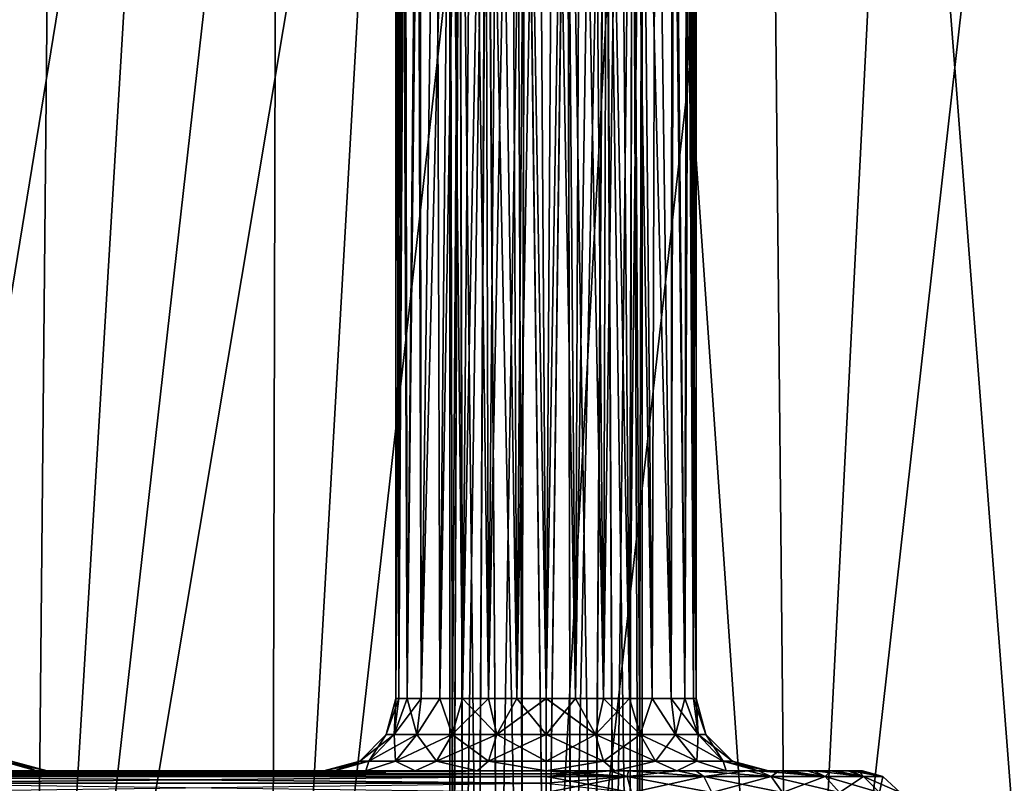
# Model space of a CAD drawing. Header units: millimetres. Extents: x -682 to 137, y -14 to 967.
# Tile 211 of 256: x -86 to -45, y 36 to 68. Entities that reach past the tile are written whole.
import ezdxf

# ---------------------------------------------------------------- set-up
doc = ezdxf.new("R2010")
doc.units = ezdxf.units.MM
doc.header["$LTSCALE"] = 65.185185
for name, color, linetype in [('4034', 7, 'CONTINUOUS'), ('4035', 7, 'CONTINUOUS'), ('4040', 7, 'CONTINUOUS'), ('4041', 7, 'CONTINUOUS'), ('4045', 7, 'CONTINUOUS'), ('4050', 7, 'CONTINUOUS'), ('4051', 7, 'CONTINUOUS'), ('4057', 7, 'CONTINUOUS'), ('4058', 7, 'CONTINUOUS'), ('4059', 7, 'CONTINUOUS'), ('4068', 7, 'CONTINUOUS'), ('4069', 7, 'CONTINUOUS'), ('4105', 7, 'CONTINUOUS'), ('4106', 7, 'CONTINUOUS')]:
    doc.layers.add(name, color=color, linetype=linetype)

msp = doc.modelspace()

# ---------------------------------------------------------------- linework, layer by layer
at = {"layer": '4034', "color": 7, "linetype": 'CONTINUOUS', "true_color": 0xa2afbf}
for points in [[(-94.62, 5.523, 98.965), (-85.368, 5.523, 107.048), (-84.501, 95.523, 95.424), (-94.62, 5.523, 98.965)], [(-88.877, 95.523, 91.362), (-94.62, 5.523, 98.965), (-84.501, 95.523, 95.424), (-88.877, 95.523, 91.362)], [(-85.368, 5.523, 107.048), (-75.429, 5.523, 114.269), (-75.202, 95.523, 102.911), (-85.368, 5.523, 107.048)], [(-84.501, 95.523, 95.424), (-85.368, 5.523, 107.048), (-79.939, 95.523, 99.276), (-84.501, 95.523, 95.424)], [(-79.939, 95.523, 99.276), (-85.368, 5.523, 107.048), (-75.202, 95.523, 102.911), (-79.939, 95.523, 99.276)], [(-75.429, 5.523, 114.269), (-64.882, 5.523, 120.571), (-65.244, 95.523, 109.496), (-75.429, 5.523, 114.269)], [(-75.202, 95.523, 102.911), (-75.429, 5.523, 114.269), (-70.301, 95.523, 106.32), (-75.202, 95.523, 102.911)], [(-70.301, 95.523, 106.32), (-75.429, 5.523, 114.269), (-65.244, 95.523, 109.496), (-70.301, 95.523, 106.32)], [(-65.244, 95.523, 109.496), (-64.882, 5.523, 120.571), (-60.045, 95.523, 112.431), (-65.244, 95.523, 109.496)], [(-64.882, 5.523, 120.571), (-53.813, 5.523, 125.901), (-60.045, 95.523, 112.431), (-64.882, 5.523, 120.571)], [(-60.045, 95.523, 112.431), (-53.813, 5.523, 125.901), (-54.714, 95.523, 115.119), (-60.045, 95.523, 112.431)], [(-54.714, 95.523, 115.119), (-53.813, 5.523, 125.901), (-49.263, 95.523, 117.555), (-54.714, 95.523, 115.119)], [(-53.813, 5.523, 125.901), (-42.31, 5.523, 130.218), (-49.263, 95.523, 117.555), (-53.813, 5.523, 125.901)], [(-49.263, 95.523, 117.555), (-42.31, 5.523, 130.218), (-43.703, 95.523, 119.734), (-49.263, 95.523, 117.555)]]:
    msp.add_3dface(points, dxfattribs=at)
at = {"layer": '4035', "color": 7, "linetype": 'CONTINUOUS', "true_color": 0xa2afbf}
for points in [[(-85.368, 5.523, -107.048), (-94.62, 5.523, -98.965), (-79.939, 95.523, -99.276), (-85.368, 5.523, -107.048)], [(-79.939, 95.523, -99.276), (-94.62, 5.523, -98.965), (-84.501, 95.523, -95.424), (-79.939, 95.523, -99.276)], [(-84.501, 95.523, -95.424), (-94.62, 5.523, -98.965), (-88.877, 95.523, -91.362), (-84.501, 95.523, -95.424)], [(-75.429, 5.523, -114.269), (-85.368, 5.523, -107.048), (-70.301, 95.523, -106.32), (-75.429, 5.523, -114.269)], [(-70.301, 95.523, -106.32), (-85.368, 5.523, -107.048), (-75.202, 95.523, -102.911), (-70.301, 95.523, -106.32)], [(-75.202, 95.523, -102.911), (-85.368, 5.523, -107.048), (-79.939, 95.523, -99.276), (-75.202, 95.523, -102.911)], [(-64.882, 5.523, -120.571), (-75.429, 5.523, -114.269), (-65.244, 95.523, -109.496), (-64.882, 5.523, -120.571)], [(-65.244, 95.523, -109.496), (-75.429, 5.523, -114.269), (-70.301, 95.523, -106.32), (-65.244, 95.523, -109.496)], [(-60.045, 95.523, -112.431), (-64.882, 5.523, -120.571), (-65.244, 95.523, -109.496), (-60.045, 95.523, -112.431)], [(-53.813, 5.523, -125.901), (-64.882, 5.523, -120.571), (-54.714, 95.523, -115.119), (-53.813, 5.523, -125.901)], [(-54.714, 95.523, -115.119), (-64.882, 5.523, -120.571), (-60.045, 95.523, -112.431), (-54.714, 95.523, -115.119)], [(-49.263, 95.523, -117.555), (-53.813, 5.523, -125.901), (-54.714, 95.523, -115.119), (-49.263, 95.523, -117.555)], [(-42.31, 5.523, -130.218), (-53.813, 5.523, -125.901), (-43.703, 95.523, -119.734), (-42.31, 5.523, -130.218)], [(-43.703, 95.523, -119.734), (-53.813, 5.523, -125.901), (-49.263, 95.523, -117.555), (-43.703, 95.523, -119.734)]]:
    msp.add_3dface(points, dxfattribs=at)
at = {"layer": '4040', "color": 7, "linetype": 'CONTINUOUS', "true_color": 0xa2afbf}
for points in [[(-64.326, 89.377, -6.241), (-65.433, 89.24, -6.084), (-65.219, 40, -6.13), (-64.326, 89.377, -6.241)], [(-64, 40, -6.25), (-64.326, 89.377, -6.241), (-65.219, 40, -6.13), (-64, 40, -6.25)], [(-63.175, 89.333, -6.195), (-64.326, 89.377, -6.241), (-64, 40, -6.25), (-63.175, 89.333, -6.195)], [(-62.781, 40, -6.13), (-63.175, 89.333, -6.195), (-64, 40, -6.25), (-62.781, 40, -6.13)], [(-62.024, 89.113, -5.93), (-63.175, 89.333, -6.195), (-62.781, 40, -6.13), (-62.024, 89.113, -5.93)], [(-66.538, 88.935, -5.711), (-67.606, 88.498, -5.105), (-67.472, 40, -5.197), (-66.538, 88.935, -5.711)], [(-66.392, 40, -5.774), (-66.538, 88.935, -5.711), (-67.472, 40, -5.197), (-66.392, 40, -5.774)], [(-65.433, 89.24, -6.084), (-66.538, 88.935, -5.711), (-66.392, 40, -5.774), (-65.433, 89.24, -6.084)], [(-65.219, 40, -6.13), (-65.433, 89.24, -6.084), (-66.392, 40, -5.774), (-65.219, 40, -6.13)], [(-61.608, 40, -5.774), (-62.024, 89.113, -5.93), (-62.781, 40, -6.13), (-61.608, 40, -5.774)], [(-60.937, 88.738, -5.448), (-62.024, 89.113, -5.93), (-61.608, 40, -5.774), (-60.937, 88.738, -5.448)], [(-67.606, 88.498, -5.105), (-68.564, 87.989, -4.27), (-68.419, 40, -4.419), (-67.606, 88.498, -5.105)], [(-67.472, 40, -5.197), (-67.606, 88.498, -5.105), (-68.419, 40, -4.419), (-67.472, 40, -5.197)], [(-60.528, 40, -5.197), (-60.937, 88.738, -5.448), (-61.608, 40, -5.774), (-60.528, 40, -5.197)], [(-60.025, 88.313, -4.823), (-60.937, 88.738, -5.448), (-60.528, 40, -5.197), (-60.025, 88.313, -4.823)], [(-59.581, 40, -4.419), (-60.025, 88.313, -4.823), (-60.528, 40, -5.197), (-59.581, 40, -4.419)], [(-58.75, 87.558, -3.392), (-60.025, 88.313, -4.823), (-58.803, 40, -3.472), (-58.75, 87.558, -3.392)], [(-58.803, 40, -3.472), (-60.025, 88.313, -4.823), (-59.581, 40, -4.419), (-58.803, 40, -3.472)], [(-68.564, 87.989, -4.27), (-69.333, 87.502, -3.259), (-69.197, 40, -3.472), (-68.564, 87.989, -4.27)], [(-68.419, 40, -4.419), (-68.564, 87.989, -4.27), (-69.197, 40, -3.472), (-68.419, 40, -4.419)], [(-69.333, 87.502, -3.259), (-69.857, 87.141, -2.182), (-69.774, 40, -2.392), (-69.333, 87.502, -3.259)], [(-69.197, 40, -3.472), (-69.333, 87.502, -3.259), (-69.774, 40, -2.392), (-69.197, 40, -3.472)], [(-58.226, 40, -2.392), (-58.75, 87.558, -3.392), (-58.803, 40, -3.472), (-58.226, 40, -2.392)], [(-58.033, 87.058, -1.86), (-58.75, 87.558, -3.392), (-58.226, 40, -2.392), (-58.033, 87.058, -1.86)], [(-70.155, 86.921, -1.084), (-70.25, 86.85), (-70.13, 40, -1.219), (-70.155, 86.921, -1.084)], [(-70.13, 40, -1.219), (-70.25, 86.85), (-70.25, 40), (-70.13, 40, -1.219)], [(-69.857, 87.141, -2.182), (-70.155, 86.921, -1.084), (-70.13, 40, -1.219), (-69.857, 87.141, -2.182)], [(-69.774, 40, -2.392), (-69.857, 87.141, -2.182), (-70.13, 40, -1.219), (-69.774, 40, -2.392)], [(-57.87, 40, -1.219), (-58.033, 87.058, -1.86), (-58.226, 40, -2.392), (-57.87, 40, -1.219)], [(-57.75, 86.85), (-58.033, 87.058, -1.86), (-57.75, 40), (-57.75, 86.85)], [(-57.75, 40), (-58.033, 87.058, -1.86), (-57.87, 40, -1.219), (-57.75, 40)]]:
    msp.add_3dface(points, dxfattribs=at)
at = {"layer": '4041', "color": 7, "linetype": 'CONTINUOUS', "true_color": 0xa2afbf}
for points in [[(-65.976, 89.113, 5.929), (-64.826, 89.333, 6.195), (-65.219, 40, 6.13), (-65.976, 89.113, 5.929)], [(-65.219, 40, 6.13), (-64.826, 89.333, 6.195), (-64, 40, 6.25), (-65.219, 40, 6.13)], [(-64.826, 89.333, 6.195), (-63.675, 89.377, 6.242), (-64, 40, 6.25), (-64.826, 89.333, 6.195)], [(-64, 40, 6.25), (-63.675, 89.377, 6.242), (-62.781, 40, 6.13), (-64, 40, 6.25)], [(-63.675, 89.377, 6.242), (-62.568, 89.24, 6.084), (-62.781, 40, 6.13), (-63.675, 89.377, 6.242)], [(-67.064, 88.737, 5.448), (-65.976, 89.113, 5.929), (-66.392, 40, 5.774), (-67.064, 88.737, 5.448)], [(-66.392, 40, 5.774), (-65.976, 89.113, 5.929), (-65.219, 40, 6.13), (-66.392, 40, 5.774)], [(-62.781, 40, 6.13), (-62.568, 89.24, 6.084), (-61.608, 40, 5.774), (-62.781, 40, 6.13)], [(-62.568, 89.24, 6.084), (-61.462, 88.935, 5.712), (-61.608, 40, 5.774), (-62.568, 89.24, 6.084)], [(-61.608, 40, 5.774), (-61.462, 88.935, 5.712), (-60.528, 40, 5.197), (-61.608, 40, 5.774)], [(-61.462, 88.935, 5.712), (-60.395, 88.498, 5.105), (-60.528, 40, 5.197), (-61.462, 88.935, 5.712)], [(-67.975, 88.312, 4.823), (-67.064, 88.737, 5.448), (-67.472, 40, 5.197), (-67.975, 88.312, 4.823)], [(-67.472, 40, 5.197), (-67.064, 88.737, 5.448), (-66.392, 40, 5.774), (-67.472, 40, 5.197)], [(-60.528, 40, 5.197), (-60.395, 88.498, 5.105), (-59.581, 40, 4.419), (-60.528, 40, 5.197)], [(-60.395, 88.498, 5.105), (-59.436, 87.989, 4.27), (-59.581, 40, 4.419), (-60.395, 88.498, 5.105)], [(-69.25, 87.558, 3.391), (-67.975, 88.312, 4.823), (-69.197, 40, 3.472), (-69.25, 87.558, 3.391)], [(-69.197, 40, 3.472), (-67.975, 88.312, 4.823), (-68.419, 40, 4.419), (-69.197, 40, 3.472)], [(-68.419, 40, 4.419), (-67.975, 88.312, 4.823), (-67.472, 40, 5.197), (-68.419, 40, 4.419)], [(-59.581, 40, 4.419), (-59.436, 87.989, 4.27), (-58.803, 40, 3.472), (-59.581, 40, 4.419)], [(-59.436, 87.989, 4.27), (-58.667, 87.502, 3.26), (-58.803, 40, 3.472), (-59.436, 87.989, 4.27)], [(-69.967, 87.058, 1.86), (-69.25, 87.558, 3.391), (-69.774, 40, 2.392), (-69.967, 87.058, 1.86)], [(-69.774, 40, 2.392), (-69.25, 87.558, 3.391), (-69.197, 40, 3.472), (-69.774, 40, 2.392)], [(-58.803, 40, 3.472), (-58.667, 87.502, 3.26), (-58.226, 40, 2.392), (-58.803, 40, 3.472)], [(-58.667, 87.502, 3.26), (-58.143, 87.141, 2.182), (-58.226, 40, 2.392), (-58.667, 87.502, 3.26)], [(-70.25, 40), (-70.25, 86.85), (-69.967, 87.058, 1.86), (-70.25, 40)], [(-70.25, 40), (-69.967, 87.058, 1.86), (-70.13, 40, 1.219), (-70.25, 40)], [(-70.13, 40, 1.219), (-69.967, 87.058, 1.86), (-69.774, 40, 2.392), (-70.13, 40, 1.219)], [(-58.226, 40, 2.392), (-58.143, 87.141, 2.182), (-57.87, 40, 1.219), (-58.226, 40, 2.392)], [(-58.143, 87.141, 2.182), (-57.845, 86.921, 1.084), (-57.87, 40, 1.219), (-58.143, 87.141, 2.182)], [(-57.845, 86.921, 1.084), (-57.75, 86.85), (-57.87, 40, 1.219), (-57.845, 86.921, 1.084)], [(-57.75, 86.85), (-57.75, 40), (-57.87, 40, 1.219), (-57.75, 86.85)]]:
    msp.add_3dface(points, dxfattribs=at)
at = {"layer": '4045', "color": 7, "linetype": 'CONTINUOUS', "true_color": 0xa2afbf}
for points in [[(-64, 37, 13.167), (-94, 37, 13.167), (-64, 37, 9.25), (-64, 37, 13.167)], [(-94, 37, 13.167), (-86.506, 37, 5.422), (-73.25, 37), (-94, 37, 13.167)], [(-64, 37, 9.25), (-94, 37, 13.167), (-66.862, 37, 8.796), (-64, 37, 9.25)], [(-66.862, 37, 8.796), (-94, 37, 13.167), (-69.445, 37, 7.476), (-66.862, 37, 8.796)], [(-69.445, 37, 7.476), (-94, 37, 13.167), (-71.494, 37, 5.421), (-69.445, 37, 7.476)], [(-71.494, 37, 5.421), (-94, 37, 13.167), (-72.805, 37, 2.829), (-71.494, 37, 5.421)], [(-72.805, 37, 2.829), (-94, 37, 13.167), (-73.25, 37), (-72.805, 37, 2.829)], [(-94, 37, -13.167), (-64, 37, -13.167), (-94, 37, -9.25), (-94, 37, -13.167)], [(-94, 37, -9.25), (-64, 37, -13.167), (-91.138, 37, -8.796), (-94, 37, -9.25)], [(-91.138, 37, -8.796), (-64, 37, -13.167), (-88.555, 37, -7.476), (-91.138, 37, -8.796)], [(-88.555, 37, -7.476), (-64, 37, -13.167), (-86.506, 37, -5.421), (-88.555, 37, -7.476)], [(-86.506, 37, -5.421), (-64, 37, -13.167), (-85.195, 37, -2.829), (-86.506, 37, -5.421)], [(-86.506, 37, 5.422), (-85.195, 37, 2.83), (-73.25, 37), (-86.506, 37, 5.422)], [(-64, 37, -13.167), (-84.75, 37), (-85.195, 37, -2.829), (-64, 37, -13.167)], [(-85.195, 37, 2.83), (-84.75, 37), (-73.25, 37), (-85.195, 37, 2.83)], [(-84.75, 37), (-64, 37, -13.167), (-71.494, 37, -5.422), (-84.75, 37)], [(-73.25, 37), (-84.75, 37), (-72.805, 37, -2.83), (-73.25, 37)], [(-72.805, 37, -2.83), (-84.75, 37), (-71.494, 37, -5.422), (-72.805, 37, -2.83)], [(-71.494, 37, -5.422), (-64, 37, -13.167), (-69.445, 37, -7.476), (-71.494, 37, -5.422)], [(-69.445, 37, -7.476), (-64, 37, -13.167), (-66.861, 37, -8.796), (-69.445, 37, -7.476)], [(-66.861, 37, -8.796), (-64, 37, -13.167), (-64, 37, -9.25), (-66.861, 37, -8.796)], [(-61.349, 37, 12.897), (-64, 37, 13.167), (-61.139, 37, 8.796), (-61.349, 37, 12.897)], [(-61.139, 37, 8.796), (-64, 37, 13.167), (-64, 37, 9.25), (-61.139, 37, 8.796)], [(-64, 37, -13.167), (-60.572, 37, -12.719), (-64, 37, -9.25), (-64, 37, -13.167)], [(-64, 37, -9.25), (-60.572, 37, -12.719), (-61.138, 37, -8.796), (-64, 37, -9.25)], [(-58.529, 37, 11.976), (-61.349, 37, 12.897), (-58.555, 37, 7.476), (-58.529, 37, 11.976)], [(-58.555, 37, 7.476), (-61.349, 37, 12.897), (-61.139, 37, 8.796), (-58.555, 37, 7.476)], [(-61.138, 37, -8.796), (-60.572, 37, -12.719), (-58.555, 37, -7.476), (-61.138, 37, -8.796)], [(-60.572, 37, -12.719), (-57.765, 37, -11.603), (-58.555, 37, -7.476), (-60.572, 37, -12.719)], [(-56.506, 37, 5.422), (-58.529, 37, 11.976), (-58.555, 37, 7.476), (-56.506, 37, 5.422)], [(-58.555, 37, -7.476), (-57.765, 37, -11.603), (-56.506, 37, -5.421), (-58.555, 37, -7.476)], [(-55.628, 37, 10.164), (-58.529, 37, 11.976), (-56.506, 37, 5.422), (-55.628, 37, 10.164)], [(-57.765, 37, -11.603), (-55.162, 37, -9.764), (-56.506, 37, -5.421), (-57.765, 37, -11.603)], [(-55.195, 37, 2.83), (-55.628, 37, 10.164), (-56.506, 37, 5.422), (-55.195, 37, 2.83)], [(-56.506, 37, -5.421), (-55.162, 37, -9.764), (-55.195, 37, -2.829), (-56.506, 37, -5.421)], [(-54.299, 37, 8.898), (-55.628, 37, 10.164), (-54.75, 37), (-54.299, 37, 8.898)], [(-54.75, 37), (-55.628, 37, 10.164), (-55.195, 37, 2.83), (-54.75, 37)], [(-55.162, 37, -9.764), (-54.75, 37), (-55.195, 37, -2.829), (-55.162, 37, -9.764)], [(-55.162, 37, -9.764), (-53.953, 37, -8.505), (-54.75, 37), (-55.162, 37, -9.764)], [(-53.953, 37, -8.505), (-54.299, 37, 8.898), (-54.75, 37), (-53.953, 37, -8.505)], [(-53.12, 37, 7.416), (-54.299, 37, 8.898), (-53.953, 37, -8.505), (-53.12, 37, 7.416)], [(-52.867, 37, -7.031), (-53.12, 37, 7.416), (-53.953, 37, -8.505), (-52.867, 37, -7.031)], [(-52.162, 37, 5.761), (-53.12, 37, 7.416), (-52.867, 37, -7.031), (-52.162, 37, 5.761)], [(-51.979, 37, -5.37), (-52.162, 37, 5.761), (-52.867, 37, -7.031), (-51.979, 37, -5.37)], [(-51.451, 37, 3.986), (-52.162, 37, 5.761), (-51.979, 37, -5.37), (-51.451, 37, 3.986)], [(-51.331, 37, -3.583), (-51.451, 37, 3.986), (-51.979, 37, -5.37), (-51.331, 37, -3.583)], [(-51.004, 37, 2.117), (-51.451, 37, 3.986), (-51.331, 37, -3.583), (-51.004, 37, 2.117)], [(-50.943, 37, -1.7), (-51.004, 37, 2.117), (-51.331, 37, -3.583), (-50.943, 37, -1.7)], [(-50.835, 37, 0.211), (-51.004, 37, 2.117), (-50.943, 37, -1.7), (-50.835, 37, 0.211)]]:
    msp.add_3dface(points, dxfattribs=at)
at = {"layer": '4050', "color": 7, "linetype": 'CONTINUOUS', "true_color": 0xa2afbf}
for points in [[(-85.195, 37, -2.829), (-84.75, 37), (-86.628, 37.401, -2.395), (-85.195, 37, -2.829)], [(-84.75, 37), (-86.249, 37.401, 0), (-86.628, 37.401, -2.395), (-84.75, 37)], [(-86.506, 37, -5.421), (-85.195, 37, -2.829), (-86.628, 37.401, -2.395), (-86.506, 37, -5.421)]]:
    msp.add_3dface(points, dxfattribs=at)
at = {"layer": '4051', "color": 7, "linetype": 'CONTINUOUS', "true_color": 0xa2afbf}
for points in [[(-85.195, 37, 2.83), (-86.506, 37, 5.422), (-86.628, 37.401, 2.395), (-85.195, 37, 2.83)], [(-86.249, 37.401, 0), (-85.195, 37, 2.83), (-86.628, 37.401, 2.395), (-86.249, 37.401, 0)], [(-84.75, 37), (-85.195, 37, 2.83), (-86.249, 37.401, 0), (-84.75, 37)]]:
    msp.add_3dface(points, dxfattribs=at)
at = {"layer": '4057', "color": 7, "linetype": 'CONTINUOUS', "true_color": 0xa2afbf}
for points in [[(-64, 37, -13.167), (-94, 37, -13.167), (-94, 36.864, -13.892), (-64, 37, -13.167)], [(-64, 36.864, -13.892), (-64, 37, -13.167), (-94, 36.864, -13.892), (-64, 36.864, -13.892)], [(-64, 36.76, -14.117), (-64, 36.864, -13.892), (-94, 36.76, -14.117), (-64, 36.76, -14.117)], [(-94, 36.76, -14.117), (-64, 36.864, -13.892), (-94, 36.864, -13.892), (-94, 36.76, -14.117)], [(-64, 36.475, -14.519), (-64, 36.76, -14.117), (-94, 36.475, -14.518), (-64, 36.475, -14.519)], [(-94, 36.475, -14.518), (-64, 36.76, -14.117), (-94, 36.76, -14.117), (-94, 36.475, -14.518)], [(-94, 36.098, -14.839), (-64, 36.475, -14.519), (-94, 36.475, -14.518), (-94, 36.098, -14.839)]]:
    msp.add_3dface(points, dxfattribs=at)
at = {"layer": '4058', "color": 7, "linetype": 'CONTINUOUS', "true_color": 0xa2afbf}
for points in [[(-64, 37, 13.167), (-61.349, 37, 12.897), (-64, 36.864, 13.892), (-64, 37, 13.167)], [(-61.349, 37, 12.897), (-64, 36.76, 14.117), (-64, 36.864, 13.892), (-61.349, 37, 12.897)], [(-64, 36.76, 14.117), (-61.349, 37, 12.897), (-60.624, 36.76, 13.707), (-64, 36.76, 14.117)], [(-60.572, 37, -12.719), (-64, 37, -13.167), (-60.622, 36.76, -13.706), (-60.572, 37, -12.719)], [(-60.622, 36.76, -13.706), (-64, 37, -13.167), (-64, 36.864, -13.892), (-60.622, 36.76, -13.706)], [(-61.349, 37, 12.897), (-58.529, 37, 11.976), (-60.624, 36.76, 13.707), (-61.349, 37, 12.897)], [(-60.624, 36.76, 13.707), (-58.529, 37, 11.976), (-57.443, 36.76, 12.501), (-60.624, 36.76, 13.707)], [(-57.441, 36.76, -12.5), (-60.572, 37, -12.719), (-60.622, 36.76, -13.706), (-57.441, 36.76, -12.5)], [(-57.765, 37, -11.603), (-60.572, 37, -12.719), (-57.441, 36.76, -12.5), (-57.765, 37, -11.603)], [(-58.529, 37, 11.976), (-55.628, 37, 10.164), (-57.443, 36.76, 12.501), (-58.529, 37, 11.976)], [(-55.162, 37, -9.764), (-57.765, 37, -11.603), (-54.641, 36.76, -10.568), (-55.162, 37, -9.764)], [(-54.641, 36.76, -10.568), (-57.765, 37, -11.603), (-57.441, 36.76, -12.5), (-54.641, 36.76, -10.568)], [(-57.443, 36.76, 12.501), (-55.628, 37, 10.164), (-54.642, 36.76, 10.569), (-57.443, 36.76, 12.501)], [(-55.628, 37, 10.164), (-54.299, 37, 8.898), (-54.642, 36.76, 10.569), (-55.628, 37, 10.164)], [(-53.953, 37, -8.505), (-55.162, 37, -9.764), (-52.384, 36.76, -8.021), (-53.953, 37, -8.505)], [(-52.384, 36.76, -8.021), (-55.162, 37, -9.764), (-54.641, 36.76, -10.568), (-52.384, 36.76, -8.021)], [(-54.642, 36.76, 10.569), (-54.299, 37, 8.898), (-52.384, 36.76, 8.022), (-54.642, 36.76, 10.569)], [(-54.299, 37, 8.898), (-53.12, 37, 7.416), (-52.384, 36.76, 8.022), (-54.299, 37, 8.898)], [(-52.867, 37, -7.031), (-53.953, 37, -8.505), (-52.384, 36.76, -8.021), (-52.867, 37, -7.031)], [(-53.12, 37, 7.416), (-52.162, 37, 5.761), (-52.384, 36.76, 8.022), (-53.12, 37, 7.416)], [(-51.979, 37, -5.37), (-52.867, 37, -7.031), (-50.801, 36.76, -5.007), (-51.979, 37, -5.37)], [(-50.801, 36.76, -5.007), (-52.867, 37, -7.031), (-52.384, 36.76, -8.021), (-50.801, 36.76, -5.007)], [(-52.384, 36.76, 8.022), (-52.162, 37, 5.761), (-50.802, 36.76, 5.008), (-52.384, 36.76, 8.022)], [(-52.162, 37, 5.761), (-51.451, 37, 3.986), (-50.802, 36.76, 5.008), (-52.162, 37, 5.761)], [(-51.331, 37, -3.583), (-51.979, 37, -5.37), (-50.801, 36.76, -5.007), (-51.331, 37, -3.583)], [(-51.451, 37, 3.986), (-51.004, 37, 2.117), (-50.802, 36.76, 5.008), (-51.451, 37, 3.986)], [(-50.943, 37, -1.7), (-51.331, 37, -3.583), (-49.986, 36.76, -1.702), (-50.943, 37, -1.7)], [(-49.986, 36.76, -1.702), (-51.331, 37, -3.583), (-50.801, 36.76, -5.007), (-49.986, 36.76, -1.702)], [(-51.004, 37, 2.117), (-50.835, 37, 0.211), (-49.986, 36.76, 1.702), (-51.004, 37, 2.117)], [(-50.802, 36.76, 5.008), (-51.004, 37, 2.117), (-49.986, 36.76, 1.702), (-50.802, 36.76, 5.008)], [(-50.835, 37, 0.211), (-50.943, 37, -1.7), (-49.986, 36.76, -1.702), (-50.835, 37, 0.211)], [(-49.986, 36.76, 1.702), (-50.835, 37, 0.211), (-49.986, 36.76, -1.702), (-49.986, 36.76, 1.702)], [(-64, 36.76, -14.117), (-60.622, 36.76, -13.706), (-64, 36.864, -13.892), (-64, 36.76, -14.117)], [(-64, 36.098, 14.839), (-64, 36.475, 14.519), (-60.624, 36.76, 13.707), (-64, 36.098, 14.839)], [(-64, 36.098, 14.839), (-60.624, 36.76, 13.707), (-60.451, 36.098, 14.408), (-64, 36.098, 14.839)], [(-64, 36.475, 14.519), (-64, 36.76, 14.117), (-60.624, 36.76, 13.707), (-64, 36.475, 14.519)], [(-60.622, 36.76, -13.706), (-64, 36.76, -14.117), (-60.449, 36.098, -14.408), (-60.622, 36.76, -13.706)], [(-60.449, 36.098, -14.408), (-64, 36.76, -14.117), (-64, 36.475, -14.519), (-60.449, 36.098, -14.408)], [(-60.624, 36.76, 13.707), (-57.443, 36.76, 12.501), (-60.451, 36.098, 14.408), (-60.624, 36.76, 13.707)], [(-57.441, 36.76, -12.5), (-60.622, 36.76, -13.706), (-57.106, 36.098, -13.14), (-57.441, 36.76, -12.5)], [(-57.106, 36.098, -13.14), (-60.622, 36.76, -13.706), (-60.449, 36.098, -14.408), (-57.106, 36.098, -13.14)], [(-60.451, 36.098, 14.408), (-57.443, 36.76, 12.501), (-57.108, 36.098, 13.141), (-60.451, 36.098, 14.408)], [(-57.443, 36.76, 12.501), (-54.642, 36.76, 10.569), (-57.108, 36.098, 13.141), (-57.443, 36.76, 12.501)], [(-54.641, 36.76, -10.568), (-57.441, 36.76, -12.5), (-54.162, 36.098, -11.109), (-54.641, 36.76, -10.568)], [(-54.162, 36.098, -11.109), (-57.441, 36.76, -12.5), (-57.106, 36.098, -13.14), (-54.162, 36.098, -11.109)], [(-57.108, 36.098, 13.141), (-54.642, 36.76, 10.569), (-54.163, 36.098, 11.11), (-57.108, 36.098, 13.141)], [(-54.642, 36.76, 10.569), (-52.384, 36.76, 8.022), (-54.163, 36.098, 11.11), (-54.642, 36.76, 10.569)], [(-52.384, 36.76, -8.021), (-54.641, 36.76, -10.568), (-51.789, 36.098, -8.432), (-52.384, 36.76, -8.021)], [(-51.789, 36.098, -8.432), (-54.641, 36.76, -10.568), (-54.162, 36.098, -11.109), (-51.789, 36.098, -8.432)], [(-54.163, 36.098, 11.11), (-52.384, 36.76, 8.022), (-51.79, 36.098, 8.432), (-54.163, 36.098, 11.11)], [(-52.384, 36.76, 8.022), (-50.802, 36.76, 5.008), (-51.79, 36.098, 8.432), (-52.384, 36.76, 8.022)], [(-50.801, 36.76, -5.007), (-52.384, 36.76, -8.021), (-50.126, 36.098, -5.264), (-50.801, 36.76, -5.007)], [(-50.126, 36.098, -5.264), (-52.384, 36.76, -8.021), (-51.789, 36.098, -8.432), (-50.126, 36.098, -5.264)], [(-51.79, 36.098, 8.432), (-50.802, 36.76, 5.008), (-50.126, 36.098, 5.264), (-51.79, 36.098, 8.432)], [(-50.802, 36.76, 5.008), (-49.986, 36.76, 1.702), (-50.126, 36.098, 5.264), (-50.802, 36.76, 5.008)], [(-49.986, 36.76, -1.702), (-50.801, 36.76, -5.007), (-49.269, 36.098, -1.789), (-49.986, 36.76, -1.702)], [(-49.269, 36.098, -1.789), (-50.801, 36.76, -5.007), (-50.126, 36.098, -5.264), (-49.269, 36.098, -1.789)], [(-50.126, 36.098, 5.264), (-49.986, 36.76, 1.702), (-49.269, 36.098, 1.789), (-50.126, 36.098, 5.264)], [(-49.986, 36.76, 1.702), (-49.986, 36.76, -1.702), (-49.269, 36.098, 1.789), (-49.986, 36.76, 1.702)], [(-49.269, 36.098, 1.789), (-49.986, 36.76, -1.702), (-49.269, 36.098, -1.789), (-49.269, 36.098, 1.789)]]:
    msp.add_3dface(points, dxfattribs=at)
at = {"layer": '4059', "color": 7, "linetype": 'CONTINUOUS', "true_color": 0xa2afbf}
for points in [[(-94, 37, 13.167), (-64, 37, 13.167), (-64, 36.864, 13.892), (-94, 37, 13.167)], [(-94, 36.864, 13.892), (-94, 37, 13.167), (-64, 36.864, 13.892), (-94, 36.864, 13.892)], [(-94, 36.76, 14.117), (-94, 36.864, 13.892), (-64, 36.76, 14.117), (-94, 36.76, 14.117)], [(-64, 36.76, 14.117), (-94, 36.864, 13.892), (-64, 36.864, 13.892), (-64, 36.76, 14.117)], [(-94, 36.475, 14.519), (-94, 36.76, 14.117), (-64, 36.475, 14.519), (-94, 36.475, 14.519)], [(-64, 36.475, 14.519), (-94, 36.76, 14.117), (-64, 36.76, 14.117), (-64, 36.475, 14.519)], [(-64, 36.098, 14.839), (-94, 36.475, 14.519), (-64, 36.475, 14.519), (-64, 36.098, 14.839)]]:
    msp.add_3dface(points, dxfattribs=at)
at = {"layer": '4068', "color": 7, "linetype": 'CONTINUOUS', "true_color": 0xa2afbf}
for points in [[(-70.25, 40), (-70.652, 38.5, 0), (-70.326, 38.5, -2.056), (-70.25, 40)], [(-69.774, 40, -2.392), (-70.13, 40, -1.219), (-70.326, 38.5, -2.056), (-69.774, 40, -2.392)], [(-69.382, 38.5, -3.91), (-69.774, 40, -2.392), (-70.326, 38.5, -2.056), (-69.382, 38.5, -3.91)], [(-70.13, 40, -1.219), (-70.25, 40), (-70.326, 38.5, -2.056), (-70.13, 40, -1.219)], [(-69.197, 40, -3.472), (-69.774, 40, -2.392), (-69.382, 38.5, -3.91), (-69.197, 40, -3.472)], [(-68.419, 40, -4.419), (-69.197, 40, -3.472), (-69.382, 38.5, -3.91), (-68.419, 40, -4.419)], [(-67.91, 38.5, -5.382), (-68.419, 40, -4.419), (-69.382, 38.5, -3.91), (-67.91, 38.5, -5.382)], [(-67.472, 40, -5.197), (-68.419, 40, -4.419), (-67.91, 38.5, -5.382), (-67.472, 40, -5.197)], [(-66.056, 38.5, -6.326), (-67.472, 40, -5.197), (-67.91, 38.5, -5.382), (-66.056, 38.5, -6.326)], [(-66.392, 40, -5.774), (-67.472, 40, -5.197), (-66.056, 38.5, -6.326), (-66.392, 40, -5.774)], [(-65.219, 40, -6.13), (-66.392, 40, -5.774), (-66.056, 38.5, -6.326), (-65.219, 40, -6.13)], [(-64, 38.5, -6.652), (-65.219, 40, -6.13), (-66.056, 38.5, -6.326), (-64, 38.5, -6.652)], [(-64, 40, -6.25), (-65.219, 40, -6.13), (-64, 38.5, -6.652), (-64, 40, -6.25)], [(-62.781, 40, -6.13), (-64, 40, -6.25), (-61.944, 38.5, -6.326), (-62.781, 40, -6.13)], [(-61.944, 38.5, -6.326), (-64, 40, -6.25), (-64, 38.5, -6.652), (-61.944, 38.5, -6.326)], [(-61.608, 40, -5.774), (-62.781, 40, -6.13), (-61.944, 38.5, -6.326), (-61.608, 40, -5.774)], [(-60.09, 38.5, -5.382), (-61.608, 40, -5.774), (-61.944, 38.5, -6.326), (-60.09, 38.5, -5.382)], [(-60.528, 40, -5.197), (-61.608, 40, -5.774), (-60.09, 38.5, -5.382), (-60.528, 40, -5.197)], [(-59.581, 40, -4.419), (-60.528, 40, -5.197), (-60.09, 38.5, -5.382), (-59.581, 40, -4.419)], [(-58.618, 38.5, -3.91), (-59.581, 40, -4.419), (-60.09, 38.5, -5.382), (-58.618, 38.5, -3.91)], [(-58.803, 40, -3.472), (-59.581, 40, -4.419), (-58.618, 38.5, -3.91), (-58.803, 40, -3.472)], [(-58.226, 40, -2.392), (-58.803, 40, -3.472), (-57.674, 38.5, -2.056), (-58.226, 40, -2.392)], [(-57.674, 38.5, -2.056), (-58.803, 40, -3.472), (-58.618, 38.5, -3.91), (-57.674, 38.5, -2.056)], [(-57.87, 40, -1.219), (-58.226, 40, -2.392), (-57.674, 38.5, -2.056), (-57.87, 40, -1.219)], [(-57.75, 40), (-57.87, 40, -1.219), (-57.348, 38.5, 0), (-57.75, 40)], [(-57.348, 38.5, 0), (-57.87, 40, -1.219), (-57.674, 38.5, -2.056), (-57.348, 38.5, 0)], [(-70.652, 38.5, 0), (-71.751, 37.401, 0), (-71.372, 37.401, -2.395), (-70.652, 38.5, 0)], [(-70.326, 38.5, -2.056), (-70.652, 38.5, 0), (-71.372, 37.401, -2.395), (-70.326, 38.5, -2.056)], [(-70.271, 37.401, -4.556), (-70.326, 38.5, -2.056), (-71.372, 37.401, -2.395), (-70.271, 37.401, -4.556)], [(-69.382, 38.5, -3.91), (-70.326, 38.5, -2.056), (-70.271, 37.401, -4.556), (-69.382, 38.5, -3.91)], [(-68.556, 37.401, -6.271), (-69.382, 38.5, -3.91), (-70.271, 37.401, -4.556), (-68.556, 37.401, -6.271)], [(-67.91, 38.5, -5.382), (-69.382, 38.5, -3.91), (-68.556, 37.401, -6.271), (-67.91, 38.5, -5.382)], [(-66.395, 37.401, -7.372), (-67.91, 38.5, -5.382), (-68.556, 37.401, -6.271), (-66.395, 37.401, -7.372)], [(-66.056, 38.5, -6.326), (-67.91, 38.5, -5.382), (-66.395, 37.401, -7.372), (-66.056, 38.5, -6.326)], [(-64, 37.401, -7.751), (-66.056, 38.5, -6.326), (-66.395, 37.401, -7.372), (-64, 37.401, -7.751)], [(-64, 38.5, -6.652), (-66.056, 38.5, -6.326), (-64, 37.401, -7.751), (-64, 38.5, -6.652)], [(-61.944, 38.5, -6.326), (-64, 38.5, -6.652), (-61.605, 37.401, -7.372), (-61.944, 38.5, -6.326)], [(-61.605, 37.401, -7.372), (-64, 38.5, -6.652), (-64, 37.401, -7.751), (-61.605, 37.401, -7.372)], [(-60.09, 38.5, -5.382), (-61.944, 38.5, -6.326), (-59.444, 37.401, -6.271), (-60.09, 38.5, -5.382)], [(-59.444, 37.401, -6.271), (-61.944, 38.5, -6.326), (-61.605, 37.401, -7.372), (-59.444, 37.401, -6.271)], [(-58.618, 38.5, -3.91), (-60.09, 38.5, -5.382), (-57.729, 37.401, -4.556), (-58.618, 38.5, -3.91)], [(-57.729, 37.401, -4.556), (-60.09, 38.5, -5.382), (-59.444, 37.401, -6.271), (-57.729, 37.401, -4.556)], [(-57.674, 38.5, -2.056), (-58.618, 38.5, -3.91), (-56.628, 37.401, -2.395), (-57.674, 38.5, -2.056)], [(-56.628, 37.401, -2.395), (-58.618, 38.5, -3.91), (-57.729, 37.401, -4.556), (-56.628, 37.401, -2.395)], [(-56.249, 37.401, 0), (-57.348, 38.5, 0), (-57.674, 38.5, -2.056), (-56.249, 37.401, 0)], [(-56.249, 37.401, 0), (-57.674, 38.5, -2.056), (-56.628, 37.401, -2.395), (-56.249, 37.401, 0)], [(-73.25, 37), (-72.805, 37, -2.83), (-71.751, 37.401, 0), (-73.25, 37)], [(-72.805, 37, -2.83), (-71.494, 37, -5.422), (-71.372, 37.401, -2.395), (-72.805, 37, -2.83)], [(-71.751, 37.401, 0), (-72.805, 37, -2.83), (-71.372, 37.401, -2.395), (-71.751, 37.401, 0)], [(-71.494, 37, -5.422), (-69.445, 37, -7.476), (-70.271, 37.401, -4.556), (-71.494, 37, -5.422)], [(-71.494, 37, -5.422), (-70.271, 37.401, -4.556), (-71.372, 37.401, -2.395), (-71.494, 37, -5.422)], [(-69.445, 37, -7.476), (-68.556, 37.401, -6.271), (-70.271, 37.401, -4.556), (-69.445, 37, -7.476)], [(-69.445, 37, -7.476), (-66.861, 37, -8.796), (-68.556, 37.401, -6.271), (-69.445, 37, -7.476)], [(-66.861, 37, -8.796), (-66.395, 37.401, -7.372), (-68.556, 37.401, -6.271), (-66.861, 37, -8.796)], [(-66.861, 37, -8.796), (-64, 37, -9.25), (-66.395, 37.401, -7.372), (-66.861, 37, -8.796)], [(-64, 37, -9.25), (-64, 37.401, -7.751), (-66.395, 37.401, -7.372), (-64, 37, -9.25)], [(-64, 37, -9.25), (-61.138, 37, -8.796), (-61.605, 37.401, -7.372), (-64, 37, -9.25)], [(-64, 37, -9.25), (-61.605, 37.401, -7.372), (-64, 37.401, -7.751), (-64, 37, -9.25)], [(-61.138, 37, -8.796), (-59.444, 37.401, -6.271), (-61.605, 37.401, -7.372), (-61.138, 37, -8.796)], [(-61.138, 37, -8.796), (-58.555, 37, -7.476), (-59.444, 37.401, -6.271), (-61.138, 37, -8.796)], [(-58.555, 37, -7.476), (-57.729, 37.401, -4.556), (-59.444, 37.401, -6.271), (-58.555, 37, -7.476)], [(-58.555, 37, -7.476), (-56.506, 37, -5.421), (-57.729, 37.401, -4.556), (-58.555, 37, -7.476)], [(-56.506, 37, -5.421), (-56.628, 37.401, -2.395), (-57.729, 37.401, -4.556), (-56.506, 37, -5.421)], [(-55.195, 37, -2.829), (-54.75, 37), (-56.628, 37.401, -2.395), (-55.195, 37, -2.829)], [(-54.75, 37), (-56.249, 37.401, 0), (-56.628, 37.401, -2.395), (-54.75, 37)], [(-56.506, 37, -5.421), (-55.195, 37, -2.829), (-56.628, 37.401, -2.395), (-56.506, 37, -5.421)]]:
    msp.add_3dface(points, dxfattribs=at)
at = {"layer": '4069', "color": 7, "linetype": 'CONTINUOUS', "true_color": 0xa2afbf}
for points in [[(-70.25, 40), (-70.13, 40, 1.219), (-70.652, 38.5, 0), (-70.25, 40)], [(-70.652, 38.5, 0), (-70.13, 40, 1.219), (-70.326, 38.5, 2.056), (-70.652, 38.5, 0)], [(-70.13, 40, 1.219), (-69.774, 40, 2.392), (-70.326, 38.5, 2.056), (-70.13, 40, 1.219)], [(-69.774, 40, 2.392), (-69.197, 40, 3.472), (-70.326, 38.5, 2.056), (-69.774, 40, 2.392)], [(-70.326, 38.5, 2.056), (-69.197, 40, 3.472), (-69.382, 38.5, 3.91), (-70.326, 38.5, 2.056)], [(-69.197, 40, 3.472), (-68.419, 40, 4.419), (-69.382, 38.5, 3.91), (-69.197, 40, 3.472)], [(-69.382, 38.5, 3.91), (-68.419, 40, 4.419), (-67.91, 38.5, 5.382), (-69.382, 38.5, 3.91)], [(-68.419, 40, 4.419), (-67.472, 40, 5.197), (-67.91, 38.5, 5.382), (-68.419, 40, 4.419)], [(-67.472, 40, 5.197), (-66.392, 40, 5.774), (-67.91, 38.5, 5.382), (-67.472, 40, 5.197)], [(-67.91, 38.5, 5.382), (-66.392, 40, 5.774), (-66.056, 38.5, 6.326), (-67.91, 38.5, 5.382)], [(-66.392, 40, 5.774), (-65.219, 40, 6.13), (-66.056, 38.5, 6.326), (-66.392, 40, 5.774)], [(-65.219, 40, 6.13), (-64, 40, 6.25), (-66.056, 38.5, 6.326), (-65.219, 40, 6.13)], [(-66.056, 38.5, 6.326), (-64, 40, 6.25), (-64, 38.5, 6.652), (-66.056, 38.5, 6.326)], [(-64, 40, 6.25), (-62.781, 40, 6.13), (-64, 38.5, 6.652), (-64, 40, 6.25)], [(-64, 38.5, 6.652), (-62.781, 40, 6.13), (-61.944, 38.5, 6.326), (-64, 38.5, 6.652)], [(-62.781, 40, 6.13), (-61.608, 40, 5.774), (-61.944, 38.5, 6.326), (-62.781, 40, 6.13)], [(-61.608, 40, 5.774), (-60.528, 40, 5.197), (-61.944, 38.5, 6.326), (-61.608, 40, 5.774)], [(-61.944, 38.5, 6.326), (-60.528, 40, 5.197), (-60.09, 38.5, 5.382), (-61.944, 38.5, 6.326)], [(-60.528, 40, 5.197), (-59.581, 40, 4.419), (-60.09, 38.5, 5.382), (-60.528, 40, 5.197)], [(-60.09, 38.5, 5.382), (-59.581, 40, 4.419), (-58.618, 38.5, 3.91), (-60.09, 38.5, 5.382)], [(-59.581, 40, 4.419), (-58.803, 40, 3.472), (-58.618, 38.5, 3.91), (-59.581, 40, 4.419)], [(-58.803, 40, 3.472), (-58.226, 40, 2.392), (-58.618, 38.5, 3.91), (-58.803, 40, 3.472)], [(-58.618, 38.5, 3.91), (-58.226, 40, 2.392), (-57.674, 38.5, 2.056), (-58.618, 38.5, 3.91)], [(-58.226, 40, 2.392), (-57.87, 40, 1.219), (-57.674, 38.5, 2.056), (-58.226, 40, 2.392)], [(-57.87, 40, 1.219), (-57.75, 40), (-57.674, 38.5, 2.056), (-57.87, 40, 1.219)], [(-57.674, 38.5, 2.056), (-57.75, 40), (-57.348, 38.5, 0), (-57.674, 38.5, 2.056)], [(-70.652, 38.5, 0), (-70.326, 38.5, 2.056), (-71.751, 37.401, 0), (-70.652, 38.5, 0)], [(-71.751, 37.401, 0), (-70.326, 38.5, 2.056), (-71.372, 37.401, 2.395), (-71.751, 37.401, 0)], [(-70.326, 38.5, 2.056), (-69.382, 38.5, 3.91), (-71.372, 37.401, 2.395), (-70.326, 38.5, 2.056)], [(-71.372, 37.401, 2.395), (-69.382, 38.5, 3.91), (-70.271, 37.401, 4.556), (-71.372, 37.401, 2.395)], [(-69.382, 38.5, 3.91), (-67.91, 38.5, 5.382), (-70.271, 37.401, 4.556), (-69.382, 38.5, 3.91)], [(-70.271, 37.401, 4.556), (-67.91, 38.5, 5.382), (-68.556, 37.401, 6.271), (-70.271, 37.401, 4.556)], [(-67.91, 38.5, 5.382), (-66.056, 38.5, 6.326), (-68.556, 37.401, 6.271), (-67.91, 38.5, 5.382)], [(-68.556, 37.401, 6.271), (-66.056, 38.5, 6.326), (-66.395, 37.401, 7.372), (-68.556, 37.401, 6.271)], [(-66.056, 38.5, 6.326), (-64, 38.5, 6.652), (-66.395, 37.401, 7.372), (-66.056, 38.5, 6.326)], [(-66.395, 37.401, 7.372), (-64, 38.5, 6.652), (-64, 37.401, 7.751), (-66.395, 37.401, 7.372)], [(-64, 38.5, 6.652), (-61.944, 38.5, 6.326), (-64, 37.401, 7.751), (-64, 38.5, 6.652)], [(-64, 37.401, 7.751), (-61.944, 38.5, 6.326), (-61.605, 37.401, 7.372), (-64, 37.401, 7.751)], [(-61.944, 38.5, 6.326), (-60.09, 38.5, 5.382), (-61.605, 37.401, 7.372), (-61.944, 38.5, 6.326)], [(-61.605, 37.401, 7.372), (-60.09, 38.5, 5.382), (-59.444, 37.401, 6.271), (-61.605, 37.401, 7.372)], [(-60.09, 38.5, 5.382), (-58.618, 38.5, 3.91), (-59.444, 37.401, 6.271), (-60.09, 38.5, 5.382)], [(-59.444, 37.401, 6.271), (-58.618, 38.5, 3.91), (-57.729, 37.401, 4.556), (-59.444, 37.401, 6.271)], [(-58.618, 38.5, 3.91), (-57.674, 38.5, 2.056), (-57.729, 37.401, 4.556), (-58.618, 38.5, 3.91)], [(-57.729, 37.401, 4.556), (-57.674, 38.5, 2.056), (-56.628, 37.401, 2.395), (-57.729, 37.401, 4.556)], [(-57.674, 38.5, 2.056), (-57.348, 38.5, 0), (-56.628, 37.401, 2.395), (-57.674, 38.5, 2.056)], [(-56.628, 37.401, 2.395), (-57.348, 38.5, 0), (-56.249, 37.401, 0), (-56.628, 37.401, 2.395)], [(-72.805, 37, 2.829), (-73.25, 37), (-71.372, 37.401, 2.395), (-72.805, 37, 2.829)], [(-73.25, 37), (-71.751, 37.401, 0), (-71.372, 37.401, 2.395), (-73.25, 37)], [(-71.494, 37, 5.421), (-72.805, 37, 2.829), (-71.372, 37.401, 2.395), (-71.494, 37, 5.421)], [(-69.445, 37, 7.476), (-71.494, 37, 5.421), (-70.271, 37.401, 4.556), (-69.445, 37, 7.476)], [(-71.494, 37, 5.421), (-71.372, 37.401, 2.395), (-70.271, 37.401, 4.556), (-71.494, 37, 5.421)], [(-69.445, 37, 7.476), (-70.271, 37.401, 4.556), (-68.556, 37.401, 6.271), (-69.445, 37, 7.476)], [(-66.862, 37, 8.796), (-69.445, 37, 7.476), (-68.556, 37.401, 6.271), (-66.862, 37, 8.796)], [(-66.862, 37, 8.796), (-68.556, 37.401, 6.271), (-66.395, 37.401, 7.372), (-66.862, 37, 8.796)], [(-64, 37, 9.25), (-66.862, 37, 8.796), (-66.395, 37.401, 7.372), (-64, 37, 9.25)], [(-64, 37, 9.25), (-66.395, 37.401, 7.372), (-64, 37.401, 7.751), (-64, 37, 9.25)], [(-61.139, 37, 8.796), (-64, 37, 9.25), (-61.605, 37.401, 7.372), (-61.139, 37, 8.796)], [(-64, 37, 9.25), (-64, 37.401, 7.751), (-61.605, 37.401, 7.372), (-64, 37, 9.25)], [(-61.139, 37, 8.796), (-61.605, 37.401, 7.372), (-59.444, 37.401, 6.271), (-61.139, 37, 8.796)], [(-58.555, 37, 7.476), (-61.139, 37, 8.796), (-59.444, 37.401, 6.271), (-58.555, 37, 7.476)], [(-58.555, 37, 7.476), (-59.444, 37.401, 6.271), (-57.729, 37.401, 4.556), (-58.555, 37, 7.476)], [(-56.506, 37, 5.422), (-58.555, 37, 7.476), (-57.729, 37.401, 4.556), (-56.506, 37, 5.422)], [(-56.506, 37, 5.422), (-57.729, 37.401, 4.556), (-56.628, 37.401, 2.395), (-56.506, 37, 5.422)], [(-55.195, 37, 2.83), (-56.506, 37, 5.422), (-56.628, 37.401, 2.395), (-55.195, 37, 2.83)], [(-55.195, 37, 2.83), (-56.628, 37.401, 2.395), (-56.249, 37.401, 0), (-55.195, 37, 2.83)], [(-54.75, 37), (-55.195, 37, 2.83), (-56.249, 37.401, 0), (-54.75, 37)]]:
    msp.add_3dface(points, dxfattribs=at)
at = {"layer": '4105', "color": 7, "linetype": 'CONTINUOUS', "true_color": 0x96918c}
for points in [[(-67.595, 90.102, -1.749), (-66.458, 90.336, -3.155), (-67.465, 20.577, -1.999), (-67.595, 90.102, -1.749)], [(-67.465, 20.577, -1.999), (-66.458, 90.336, -3.155), (-66.829, 20.577, -2.828), (-67.465, 20.577, -1.999)], [(-66.829, 20.577, -2.828), (-66.458, 90.336, -3.155), (-66.001, 20.577, -3.464), (-66.829, 20.577, -2.828)], [(-66.458, 90.336, -3.155), (-64.872, 90.517, -3.904), (-66.001, 20.577, -3.464), (-66.458, 90.336, -3.155)], [(-66.001, 20.577, -3.464), (-64.872, 90.517, -3.904), (-65.036, 20.577, -3.864), (-66.001, 20.577, -3.464)], [(-65.036, 20.577, -3.864), (-64.872, 90.517, -3.904), (-64, 20.577, -4), (-65.036, 20.577, -3.864)], [(-64.872, 90.517, -3.904), (-63.113, 90.516, -3.9), (-64, 20.577, -4), (-64.872, 90.517, -3.904)], [(-64, 20.577, -4), (-63.113, 90.516, -3.9), (-62.965, 20.577, -3.864), (-64, 20.577, -4)], [(-63.113, 90.516, -3.9), (-61.518, 90.332, -3.136), (-62.965, 20.577, -3.864), (-63.113, 90.516, -3.9)], [(-62.965, 20.577, -3.864), (-61.518, 90.332, -3.136), (-62, 20.577, -3.464), (-62.965, 20.577, -3.864)], [(-62, 20.577, -3.464), (-61.518, 90.332, -3.136), (-61.171, 20.577, -2.828), (-62, 20.577, -3.464)], [(-61.518, 90.332, -3.136), (-60.4, 90.101, -1.741), (-61.171, 20.577, -2.828), (-61.518, 90.332, -3.136)], [(-68, 90), (-67.595, 90.102, -1.749), (-68, 20.577), (-68, 90)], [(-68, 20.577), (-67.595, 90.102, -1.749), (-67.864, 20.577, -1.035), (-68, 20.577)], [(-67.864, 20.577, -1.035), (-67.595, 90.102, -1.749), (-67.465, 20.577, -1.999), (-67.864, 20.577, -1.035)], [(-61.171, 20.577, -2.828), (-60.4, 90.101, -1.741), (-60.536, 20.577, -2), (-61.171, 20.577, -2.828)], [(-60.536, 20.577, -2), (-60.4, 90.101, -1.741), (-60.136, 20.577, -1.035), (-60.536, 20.577, -2)], [(-60.4, 90.101, -1.741), (-60, 90), (-60.136, 20.577, -1.035), (-60.4, 90.101, -1.741)], [(-60.136, 20.577, -1.035), (-60, 90), (-60, 20.577), (-60.136, 20.577, -1.035)]]:
    msp.add_3dface(points, dxfattribs=at)
at = {"layer": '4106', "color": 7, "linetype": 'CONTINUOUS', "true_color": 0x96918c}
for points in [[(-66.483, 90.331, 3.135), (-67.601, 90.101, 1.739), (-66.829, 20.577, 2.828), (-66.483, 90.331, 3.135)], [(-66, 20.577, 3.464), (-66.483, 90.331, 3.135), (-66.829, 20.577, 2.828), (-66, 20.577, 3.464)], [(-64.889, 90.516, 3.9), (-66.483, 90.331, 3.135), (-65.035, 20.577, 3.864), (-64.889, 90.516, 3.9)], [(-65.035, 20.577, 3.864), (-66.483, 90.331, 3.135), (-66, 20.577, 3.464), (-65.035, 20.577, 3.864)], [(-64, 20.577, 4), (-64.889, 90.516, 3.9), (-65.035, 20.577, 3.864), (-64, 20.577, 4)], [(-63.129, 90.517, 3.904), (-64.889, 90.516, 3.9), (-64, 20.577, 4), (-63.129, 90.517, 3.904)], [(-62.964, 20.577, 3.864), (-63.129, 90.517, 3.904), (-64, 20.577, 4), (-62.964, 20.577, 3.864)], [(-61.543, 90.336, 3.156), (-63.129, 90.517, 3.904), (-61.999, 20.577, 3.464), (-61.543, 90.336, 3.156)], [(-61.999, 20.577, 3.464), (-63.129, 90.517, 3.904), (-62.964, 20.577, 3.864), (-61.999, 20.577, 3.464)], [(-61.171, 20.577, 2.828), (-61.543, 90.336, 3.156), (-61.999, 20.577, 3.464), (-61.171, 20.577, 2.828)], [(-60.406, 90.102, 1.75), (-61.543, 90.336, 3.156), (-60.535, 20.577, 1.999), (-60.406, 90.102, 1.75)], [(-60.535, 20.577, 1.999), (-61.543, 90.336, 3.156), (-61.171, 20.577, 2.828), (-60.535, 20.577, 1.999)], [(-67.601, 90.101, 1.739), (-68, 90), (-67.864, 20.577, 1.035), (-67.601, 90.101, 1.739)], [(-68, 90), (-68, 20.577), (-67.864, 20.577, 1.035), (-68, 90)], [(-67.464, 20.577, 2), (-67.601, 90.101, 1.739), (-67.864, 20.577, 1.035), (-67.464, 20.577, 2)], [(-66.829, 20.577, 2.828), (-67.601, 90.101, 1.739), (-67.464, 20.577, 2), (-66.829, 20.577, 2.828)], [(-60.136, 20.577, 1.035), (-60.406, 90.102, 1.75), (-60.535, 20.577, 1.999), (-60.136, 20.577, 1.035)], [(-60, 90), (-60.406, 90.102, 1.75), (-60, 20.577), (-60, 90)], [(-60, 20.577), (-60.406, 90.102, 1.75), (-60.136, 20.577, 1.035), (-60, 20.577)]]:
    msp.add_3dface(points, dxfattribs=at)

doc.saveas('drawing.dxf')
